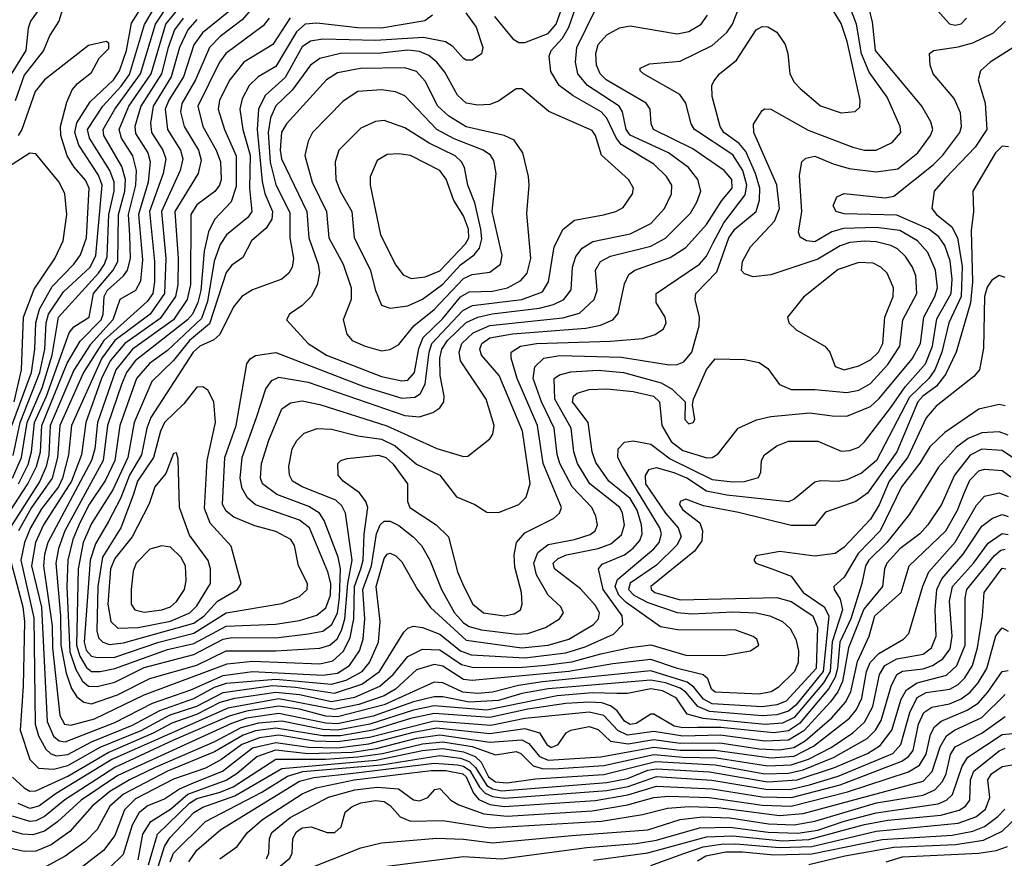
# Model space of a CAD drawing. Extents: x 997028 to 1115134, y 536408 to 618974.
# Tile 12 of 256: x 1000520 to 1003882, y 551237 to 554100. Entities that reach past the tile are written whole.
import ezdxf

# ---------------------------------------------------------------- set-up
doc = ezdxf.new("R2010")
doc.units = 0

msp = doc.modelspace()

# ---------------------------------------------------------------- linework, layer by layer
at = {"layer": '0CON10XD'}
for points in [[(1001238.9, 554131.1), (1001143.8, 554055), (1001115, 554014.2), (1001079.2, 553905), (1001028.8, 553825), (1001017.3, 553795), (1001024.3, 553725), (1001068.6, 553655), (1001077, 553625), (1001067.7, 553585), (1001004.1, 553445), (1001019.6, 553285), (1001014.7, 553165), (1000965.6, 553095), (1000845, 553005.1), (1000800.2, 552945), (1000697.2, 552715), (1000687, 552615), (1000666.7, 552535), (1000652.2, 552505), (1000595, 552429.7), (1000556.8, 552365), (1000536, 552315), (1000524.4, 552255), (1000567.8, 552057.8), (1000572.7, 551695), (1000584.1, 551655), (1000609.7, 551609.7), (1000624.9, 551594.9), (1000645, 551586.8), (1000685, 551591), (1000765.5, 551634.5), (1000905, 551691.5), (1000998.2, 551741.8), (1001115, 551782.6), (1001185, 551821), (1001226, 551835), (1001395, 551849.1), (1001585, 551831.7), (1001634.8, 551845.2), (1001689.7, 551875), (1001714.4, 551905.6), (1001745.1, 551975), (1001750.6, 552045), (1001737.8, 552165), (1001765, 552260.5), (1001775, 552275.4), (1001785, 552278.5), (1001805, 552269.6), (1001825, 552249.1), (1001878.1, 552155), (1001923, 552093), (1002045, 551981.5), (1002235, 551955.5), (1002324.4, 551965), (1002394.7, 551985.3), (1002479.7, 552035), (1002496.7, 552055), (1002500, 552075), (1002485, 552101.4), (1002435, 552157.3), (1002345.9, 552225), (1002342.1, 552245), (1002359.2, 552260.8), (1002386.7, 552273.3), (1002495.1, 552294.9), (1002539.2, 552310.8), (1002575, 552341.8), (1002585.5, 552375), (1002578.9, 552415), (1002569, 552435), (1002466.6, 552515), (1002424.5, 552585), (1002412.2, 552625), (1002403.3, 552705), (1002347.8, 552805), (1002344.6, 552875), (1002362.8, 552887.2), (1002401.8, 552898.1), (1002495, 552903.6), (1002581.4, 552895), (1002710.6, 552860.6), (1002748.4, 552838.4), (1002792.9, 552795), (1002791.1, 552735), (1002805, 552720), (1002820, 552725), (1002825.6, 552735), (1002817.5, 552785), (1002821.4, 552805), (1002865, 552905.6), (1002895, 552941.9), (1002995, 552939.6), (1003045, 552929.2), (1003075, 552908.9), (1003114.2, 552854.2), (1003155, 552837.5), (1003235, 552838), (1003345, 552826.7), (1003385, 552835.5), (1003425, 552857.5), (1003485, 552922.8), (1003525.8, 552985), (1003536.2, 553075), (1003583, 553165), (1003579.8, 553225), (1003569.1, 553255), (1003545, 553291.4), (1003517.4, 553317.4), (1003495, 553328.7), (1003445, 553341.3), (1003405, 553343.6), (1003355, 553339.1), (1003322, 553328), (1003245, 553281.9), (1003085, 553229.2), (1003025, 553222.2), (1002995, 553232), (1002985, 553243.3), (1002988.6, 553275), (1003015.5, 553325), (1003098, 553412), (1003114.8, 553455), (1003105.7, 553535.7), (1003026.8, 553715), (1003026.1, 553743.9), (1003055, 553790), (1003065, 553796), (1003085, 553794.3), (1003212.3, 553722.3), (1003365, 553664.8), (1003405, 553654.7), (1003445, 553654.1), (1003499.5, 553680.5), (1003528.4, 553715), (1003526.6, 553735), (1003482, 553835), (1003421.2, 553921.2), (1003395, 553984), (1003377.7, 554085), (1003335.9, 554195)], [(1000785, 551823.3), (1000845, 551838.9), (1000945, 551888.3), (1001115, 551932.3), (1001215, 551985.7), (1001245, 551990.5), (1001395, 551989.7), (1001505, 552002.9), (1001555, 552012.4), (1001586.2, 552035), (1001604.8, 552075.2), (1001612.6, 552127.4), (1001615.4, 552225.4), (1001607.9, 552265), (1001559.9, 552389.9), (1001543.8, 552415), (1001507.7, 552437.7), (1001398.6, 552478.6), (1001349.7, 552515), (1001342, 552535), (1001345.2, 552585), (1001370.3, 552665), (1001415, 552771.8), (1001445, 552791.8), (1001485, 552799), (1001545, 552786.2), (1001773.3, 552713.3), (1001945, 552636.5), (1002035, 552608.6), (1002050.3, 552609.7), (1002125, 552669.4), (1002135.4, 552685), (1002140, 552715), (1002113.5, 552805), (1002024.9, 552934.9), (1002020.3, 552965), (1002030.3, 552995), (1002069, 553031), (1002125, 553056.3), (1002375, 553082), (1002431.7, 553098.3), (1002482.1, 553145), (1002491.6, 553175), (1002486.2, 553245), (1002502.9, 553275), (1002537.2, 553292.8), (1002675, 553326.7), (1002725, 553354), (1002810.9, 553439.1), (1002832.8, 553477.2), (1002845.7, 553515), (1002835.7, 553555), (1002803.8, 553595), (1002735.3, 553645), (1002605, 553705.8), (1002590.5, 553725), (1002578.8, 553785), (1002567.2, 553805), (1002458.4, 553875), (1002425.6, 553915), (1002418.1, 553955), (1002422.7, 554005), (1002518.7, 554201.3)], [(1000457.3, 552375), (1000548.2, 552515), (1000578, 552575), (1000590.6, 552625), (1000595.5, 552715), (1000682.2, 552927.9), (1000727.1, 553002.9), (1000797.8, 553075), (1000805.3, 553095), (1000808.7, 553155), (1000818.9, 553175), (1000874.8, 553225.2), (1000888.7, 553245), (1000898.1, 553285), (1000895.9, 553364.1), (1000891.6, 553435), (1000917.1, 553535), (1000918.8, 553585), (1000906.2, 553635), (1000867.9, 553695), (1000859.7, 553725), (1000893.1, 553805), (1000968.5, 553915), (1001019.2, 554085), (1001085.6, 554165)], [(1000621.2, 554185), (1000557.5, 554095), (1000548.8, 554071.2), (1000541.4, 553995), (1000485.3, 553905)], [(1000495.9, 552535), (1000526.5, 552605), (1000534.7, 552655), (1000545.7, 552725), (1000597.1, 552842.9), (1000631.1, 552955), (1000653, 553085), (1000789.5, 553235), (1000809.6, 553265), (1000818.6, 553291.4), (1000824.1, 553435), (1000843, 553515), (1000843.2, 553545), (1000827.3, 553585), (1000758.1, 553695), (1000752.1, 553725), (1000804.4, 553805), (1000867.1, 553872.9), (1000895, 553913.4), (1000946.5, 554083.5), (1000999.3, 554175)], [(1000497.8, 552612.2), (1000521.6, 552725), (1000589, 552895), (1000605.7, 552975), (1000610.8, 553065), (1000617.9, 553095), (1000669.5, 553170.5), (1000760.7, 553255), (1000780.5, 553295), (1000802.1, 553535), (1000789.1, 553569.1), (1000721.5, 553671.5), (1000708.6, 553715), (1000715, 553748.1), (1000760.7, 553819.3), (1000840.3, 553895), (1000861.3, 553925), (1000884.7, 553995), (1000902.2, 554087.8), (1000950.3, 554165)], [(1000675.2, 554165), (1000654, 554095), (1000623, 554047), (1000601.5, 553995), (1000535, 553910.7), (1000505, 553822.7)], [(1000516.3, 552515), (1000548.8, 552581.2), (1000560.7, 552625), (1000571, 552725), (1000612.1, 552815), (1000689.3, 553030.7), (1000705, 553051.7), (1000757.7, 553085), (1000772.1, 553165), (1000839.7, 553245), (1000854.7, 553275), (1000857.8, 553435), (1000878.7, 553515), (1000880.8, 553555), (1000868.4, 553598.4), (1000807.7, 553705), (1000805.1, 553725), (1000844.9, 553795), (1000932.5, 553915), (1000983.7, 554085), (1001037.2, 554165)], [(1000795, 551874.9), (1000845, 551884.5), (1001025, 551949.8), (1001115, 551970.5), (1001225, 552029.5), (1001393.7, 552036.3), (1001475, 552049.4), (1001535, 552066.7), (1001565, 552091.6), (1001581.3, 552135), (1001582.9, 552175), (1001572.1, 552215), (1001510.2, 552365), (1001475, 552391.6), (1001325, 552443.5), (1001297.4, 552467.4), (1001279.3, 552499.3), (1001273.2, 552535), (1001279.4, 552605), (1001328.6, 552741.4), (1001360.1, 552839.9), (1001381.6, 552868.4), (1001405, 552879.8), (1001505, 552862.7), (1001835, 552748.6), (1001885, 552744), (1001931.2, 552758.8), (1001955.2, 552774.8), (1001968.5, 552795), (1001969.7, 552815), (1001955.5, 552885), (1001954.2, 552945), (1001961, 552975), (1001981.4, 553005), (1002045, 553065.9), (1002084.1, 553085), (1002133.8, 553096.2), (1002295.3, 553114.7), (1002342.5, 553127.5), (1002378.6, 553145), (1002402.8, 553177.2), (1002407.2, 553255), (1002418.7, 553291.3), (1002440.3, 553319.7), (1002477.5, 553342.5), (1002605, 553368.7), (1002675, 553403.8), (1002721.6, 553455), (1002745.3, 553505), (1002746.9, 553535), (1002729.2, 553565), (1002685, 553606.5), (1002574.1, 553674.1), (1002556.9, 553696.9), (1002525, 553763.3), (1002505.2, 553785), (1002410, 553840), (1002361.9, 553875), (1002333.7, 553923.7), (1002328.6, 553975), (1002335.2, 553995), (1002373.1, 554036.9), (1002395.7, 554075), (1002426.6, 554165)], [(1000489.4, 552250.6), (1000530.3, 552095), (1000537, 552045), (1000532.3, 551825), (1000522.2, 551675), (1000554.6, 551574.6), (1000584.8, 551544.8), (1000635, 551541.1), (1000685, 551553.6), (1000795, 551616.2), (1000935, 551673.3), (1001033.4, 551726.6), (1001125, 551756.8), (1001215, 551803.3), (1001383.5, 551826.5), (1001461.8, 551821.8), (1001595, 551800.8), (1001688.3, 551831.7), (1001748.9, 551875), (1001831.3, 552008.7), (1001845, 552022.5), (1001865, 552029.2), (1001895, 552024.8), (1001955, 552002.2), (1002025, 551945.3), (1002061.7, 551931.7), (1002245, 551921.5), (1002385, 551938.8), (1002451.4, 551958.6), (1002547.5, 552002.5), (1002579.5, 552035), (1002577.6, 552065), (1002512.5, 552155), (1002496.2, 552225), (1002509.2, 552240.8), (1002585, 552273.2), (1002614.7, 552295.3), (1002637.5, 552322.5), (1002645.5, 552345), (1002643.6, 552375), (1002628.6, 552425), (1002605, 552465.7), (1002532.3, 552525), (1002487.8, 552587.8), (1002474.5, 552625), (1002461.7, 552725), (1002407.7, 552795), (1002411.2, 552815), (1002423.2, 552825), (1002465, 552837.4), (1002525, 552839.7), (1002615, 552830.9), (1002684.7, 552815), (1002704.8, 552795), (1002713.1, 552715), (1002745, 552660.4), (1002785, 552628.8), (1002866.1, 552603.9), (1002885, 552604.8), (1002905, 552617.8), (1002973.5, 552705), (1003036.4, 552733.6), (1003085.2, 552744.8), (1003217.9, 552757.9), (1003295, 552747.5), (1003345, 552746.7), (1003425, 552779.6), (1003455, 552806.4), (1003568.1, 552941.9), (1003595.9, 552995), (1003607, 553085), (1003645.5, 553155), (1003653.9, 553185), (1003647.6, 553245), (1003621.3, 553305), (1003585.5, 553345.5), (1003525, 553380), (1003445, 553390.8), (1003333.1, 553386.9), (1003293.8, 553376.2), (1003235, 553341.2), (1003207.1, 553345), (1003185, 553358.1), (1003179.6, 553375), (1003190.4, 553445), (1003182.4, 553567.6), (1003191.1, 553615), (1003205, 553627.7), (1003235, 553634.2), (1003297.4, 553607.4), (1003352.5, 553592.5), (1003445, 553580.6), (1003519, 553591), (1003586.7, 553645), (1003630.3, 553705), (1003638.1, 553725), (1003631, 553751), (1003600.9, 553805), (1003441.9, 553995), (1003432.3, 554092.3), (1003415.8, 554155)], [(1001310.5, 554135), (1001280.2, 554099.8), (1001205, 554043.1), (1001168.4, 554005), (1001120.4, 553895), (1001074, 553814), (1001069.7, 553785), (1001081.8, 553735), (1001130.1, 553655), (1001139.8, 553620.2), (1001130, 553575), (1001049.3, 553445), (1001061.1, 553285), (1001060.2, 553195), (1001052.3, 553155), (1001000, 553080), (1000878.7, 552995), (1000828.6, 552935), (1000799.6, 552875), (1000745.5, 552725), (1000731, 552615), (1000697, 552525), (1000601.9, 552375), (1000574.1, 552315), (1000560.9, 552235), (1000594.1, 552094.1), (1000614.1, 551704.1), (1000635, 551653.8), (1000655, 551638.2), (1000675, 551634.4), (1000845, 551700.1), (1000973.7, 551766.3), (1001105, 551812.4), (1001215, 551861.5), (1001315, 551874.9), (1001555, 551862.2), (1001605, 551869.1), (1001645.8, 551895), (1001679.9, 551945), (1001693.1, 551985), (1001698.5, 552055), (1001691.8, 552155), (1001721, 552235), (1001738.5, 552345), (1001751.5, 552375), (1001765, 552388.1), (1001785, 552388.3), (1001815, 552372.7), (1001864.2, 552335), (1001891.6, 552305), (1001920.6, 552255), (1001960.4, 552155), (1002005.1, 552075), (1002035, 552040.4), (1002055, 552028.5), (1002096.8, 552016.8), (1002217.5, 552002.5), (1002255.1, 552004.9), (1002315, 552024.8), (1002363.5, 552055), (1002376.5, 552075), (1002368.2, 552095), (1002324.8, 552134.8), (1002284.3, 552205), (1002275.4, 552245), (1002289.3, 552280.7), (1002325, 552308.3), (1002415, 552324.9), (1002467.6, 552342.4), (1002484.7, 552355), (1002493.5, 552375), (1002487.9, 552405), (1002473.8, 552435), (1002406.6, 552505), (1002364.3, 552585), (1002355.1, 552615.1), (1002345.7, 552705), (1002301.7, 552795), (1002273.3, 552875), (1002279.1, 552915), (1002309.6, 552945), (1002365, 552953.8), (1002575, 552947.4), (1002738.1, 552921.9), (1002765, 552923.3), (1002787.7, 552932.3), (1002815.8, 552965), (1002839.8, 553055), (1002841.5, 553085), (1002826.7, 553145), (1002829.2, 553165), (1002900.3, 553239.7), (1002941.8, 553355), (1002962.6, 553385), (1003034.6, 553445.4), (1003046.5, 553483.5), (1003047.2, 553525), (1003033.2, 553575), (1002999.9, 553649.9), (1002976.8, 553676.8), (1002924.1, 553715), (1002912, 553735), (1002885, 553837.5), (1002883.8, 553875), (1002889.8, 553890.2), (1002909.5, 553915), (1002968.3, 553961.7), (1003035, 554065.9), (1003055, 554076.4), (1003075, 554075.8), (1003105, 554056.9), (1003134.1, 554015), (1003143.6, 553985), (1003149.5, 553915), (1003165, 553886.2), (1003185.3, 553865), (1003255, 553806.5), (1003325, 553781.6), (1003373.3, 553786.7), (1003388.5, 553801.5), (1003389.6, 553825), (1003346, 554026), (1003325, 554087.1), (1003284.4, 554154.4)], [(1001372.2, 554105), (1001351.5, 554078.5), (1001223.5, 553985), (1001202.9, 553955), (1001128.4, 553805), (1001145.5, 553735), (1001191.4, 553655), (1001205.2, 553615), (1001208.2, 553555), (1001202.3, 553535), (1001186.2, 553513.8), (1001125, 553467.8), (1001104.8, 553435), (1001103.5, 553196.5), (1001091.8, 553145), (1001044.9, 553075), (1000905, 552975.1), (1000848.9, 552905), (1000785.7, 552725), (1000776.4, 552635), (1000765.5, 552595), (1000616.6, 552315), (1000604.4, 552274.4), (1000600.9, 552235), (1000630.4, 552030.4), (1000631.8, 551955), (1000657, 551725), (1000673.5, 551695), (1000695, 551691.7), (1000775, 551713.2), (1000945.2, 551795.2), (1001228.9, 551901.1), (1001315, 551909.8), (1001545, 551901.3), (1001589, 551911), (1001626.2, 551943.8), (1001649.1, 551990.9), (1001660.5, 552055), (1001663.2, 552165), (1001685.1, 552224.9), (1001693.1, 552255), (1001696.3, 552343.7), (1001708.5, 552435), (1001702.3, 552455), (1001680.3, 552485), (1001624.4, 552525), (1001607.5, 552545), (1001606.2, 552585), (1001616.7, 552595), (1001638.6, 552601.4), (1001745, 552613.8), (1001770.3, 552605), (1001795, 552582.2), (1001843.9, 552515), (1001844.7, 552455), (1001852.2, 552435), (1001941.8, 552375), (1001983.9, 552335), (1002015.6, 552215), (1002035, 552166.7), (1002066.9, 552105), (1002103.5, 552075), (1002175, 552064.4), (1002208.5, 552071.5), (1002230, 552085), (1002236, 552105), (1002233.6, 552145), (1002210.5, 552230.5), (1002208.6, 552271.4), (1002216.9, 552315), (1002245, 552348.6), (1002343.1, 552396.9), (1002362.9, 552415), (1002369.7, 552435), (1002307.8, 552585), (1002287.8, 552715), (1002219, 552875), (1002198.4, 552945), (1002198.2, 552965), (1002230, 552985), (1002285, 552995.1), (1002537.3, 553002.7), (1002648.1, 553011.9), (1002690, 553025), (1002718.8, 553045), (1002727.5, 553065), (1002724.3, 553085), (1002692.9, 553135), (1002692.9, 553165), (1002841.6, 553265), (1002865, 553292.4), (1002888.5, 553338.5), (1002924, 553406), (1002997.8, 553502.2), (1003002.8, 553535), (1002989.8, 553585), (1002955, 553638.8), (1002824.1, 553725), (1002812.5, 553745), (1002795.2, 553815), (1002774.5, 553844.5), (1002650, 553915), (1002638.8, 553925), (1002638.8, 553935), (1002671.1, 553948.9), (1002775, 553958.2), (1002885, 554012.4), (1002935, 554056), (1002954.3, 554085), (1002977.4, 554142.6)], [(1002245, 554021.7), (1002325, 554052.9), (1002351.9, 554085), (1002377.1, 554155)], [(1003652.7, 554132.7), (1003695, 554086.2), (1003715, 554081.1), (1003735, 554085.4), (1003752.9, 554105)], [(1001077.7, 554105), (1001048.8, 554065), (1001026.8, 554005), (1001004.2, 553915), (1000933.9, 553805), (1000913.1, 553735), (1000915, 553711.6), (1000957.4, 553645), (1000965.9, 553615), (1000958.2, 553545), (1000926, 553435), (1000939.5, 553280.5), (1000932.8, 553207.2), (1000915, 553175.8), (1000861.6, 553145), (1000838.4, 553075), (1000760.4, 552989.6), (1000705, 552903), (1000624.6, 552715), (1000619.1, 552615), (1000610.2, 552575), (1000588.9, 552525), (1000480.8, 552355)], [(1000495, 551514.2), (1000535, 551477.2), (1000555, 551465.9), (1000575, 551466.8), (1000685, 551517.2), (1000821.8, 551598.2), (1000976.7, 551665), (1001040.2, 551699.8), (1001125, 551728.6), (1001205, 551770), (1001255, 551783.7), (1001395, 551804.6), (1001475, 551796.3), (1001585, 551772), (1001665, 551787.2), (1001750, 551825), (1001795, 551864.3), (1001845, 551925.5), (1001895, 551950.5), (1001955, 551949.2), (1002028.2, 551898.2), (1002065, 551889.5), (1002225, 551888.4), (1002315, 551896), (1002405, 551907.9), (1002505, 551934.7), (1002605, 551957.2), (1002675, 551965.8), (1002795, 551930.3), (1002925, 551929.1), (1003015.2, 551944.8), (1003044.5, 551965), (1003037.5, 551985), (1003025, 551994.6), (1002965.5, 552015.5), (1002767.3, 552017.3), (1002707.7, 552027.7), (1002590.8, 552110.8), (1002565.5, 552135), (1002553.1, 552165), (1002560.9, 552189.1), (1002685, 552293.4), (1002703.4, 552315), (1002711.8, 552345), (1002705.5, 552365), (1002578.7, 552575), (1002562.6, 552605), (1002563.2, 552635), (1002585, 552657.3), (1002615, 552662.1), (1002675, 552650.9), (1002741.3, 552601.3), (1002885, 552530.4), (1002955, 552521.8), (1002995, 552523.7), (1003042.6, 552537.4), (1003050.6, 552555), (1003053.3, 552595), (1003063.3, 552615), (1003105.7, 552645), (1003145, 552661.3), (1003245, 552661.6), (1003325, 552626.5), (1003355, 552629.1), (1003385, 552641.1), (1003405, 552658.8), (1003495, 552775.6), (1003543.2, 552846.8), (1003613.7, 552925), (1003636.6, 552985), (1003651.7, 553078.3), (1003700.3, 553165), (1003704.1, 553214.1), (1003697.1, 553277.1), (1003679.4, 553329.4), (1003659.2, 553359.2), (1003624.9, 553384.9), (1003515, 553432.9), (1003335, 553437.1), (1003307.8, 553445), (1003297.5, 553465), (1003310.8, 553495), (1003335, 553506.2), (1003475, 553492.2), (1003505, 553497.3), (1003639, 553605), (1003672, 553638), (1003730.9, 553715), (1003736.1, 553735), (1003732.4, 553782.4), (1003711.5, 553831.5), (1003639.1, 553915), (1003629.4, 553945), (1003626.7, 553985), (1003640, 553995), (1003725, 554006.8), (1003775, 554021.1), (1003845.1, 554054.9), (1003886.1, 554095)], [(1001125, 554100.8), (1001094.7, 554065), (1001066.2, 554005), (1001037.3, 553905), (1000975.5, 553805), (1000966.6, 553746.6), (1000969.9, 553715), (1001008.9, 553655), (1001018.6, 553625), (1001009.6, 553575), (1000963.8, 553445), (1000980.1, 553275), (1000980.5, 553205), (1000974.4, 553165.6), (1000955, 553137.9), (1000807.7, 553005), (1000738.3, 552895), (1000657.2, 552715), (1000649.1, 552605), (1000630.7, 552535), (1000560.5, 552435), (1000516.3, 552355)], [(1001443.2, 554106.8), (1001385, 554015.2), (1001285.8, 553955), (1001238, 553895), (1001202.7, 553825), (1001197.4, 553795), (1001219.5, 553725), (1001259, 553635), (1001258.9, 553531.1), (1001241.9, 553478.1), (1001185, 553418.4), (1001164.6, 553375.4), (1001149.9, 553310.1), (1001138.1, 553175), (1001128, 553135), (1001109.8, 553095), (1001093.4, 553075), (1000914.9, 552935), (1000885.1, 552895), (1000867.9, 552855), (1000820.4, 552715), (1000804.7, 552595), (1000674.5, 552355), (1000653, 552295), (1000643.2, 552245), (1000659.1, 552065), (1000660.4, 551965), (1000679.2, 551869.2), (1000696.8, 551816.8), (1000715, 551788.3), (1000739.5, 551769.5), (1000765, 551764.9)], [(1001930, 554115), (1001903.6, 554096.4), (1001755, 554070.8), (1001675, 554072), (1001535, 554087.6), (1001495, 554084.2), (1001465, 554059), (1001395, 553939.8), (1001334.9, 553905.1), (1001304, 553875), (1001280.1, 553829.9), (1001272, 553795), (1001282.5, 553725), (1001307.3, 553637.3), (1001304.4, 553525), (1001312.7, 553445), (1001299.2, 553425), (1001225.7, 553365), (1001205, 553332.2), (1001184.4, 553275.6), (1001161.7, 553138.3), (1001140.4, 553079.6), (1001025, 552971.1), (1000963.6, 552926.4), (1000919.3, 552875), (1000861.7, 552715), (1000844.7, 552595), (1000812.6, 552527.4), (1000757.2, 552445), (1000725, 552382), (1000701.4, 552325), (1000684.7, 552255), (1000681.1, 552165), (1000691.8, 551941.8), (1000712, 551882), (1000735, 551841.5), (1000755, 551824.3), (1000785, 551823.3)], [(1002043.1, 554123.1), (1002078.3, 554075), (1002102.1, 554005), (1002096.6, 553983.4), (1002065, 553962.1), (1002045, 553961.5), (1002035, 553967.7), (1001998.7, 554008.7), (1001974.6, 554024.6), (1001898.8, 554038.8), (1001735, 554029.5), (1001555, 554034), (1001513.5, 554026.5), (1001485, 554007.2), (1001426.9, 553903.1), (1001358.7, 553841.3), (1001335.4, 553795), (1001331.5, 553725), (1001347.8, 553547.8), (1001357.2, 553507.2), (1001382.8, 553445), (1001381.3, 553418.7), (1001362.2, 553387.8), (1001311.5, 553345), (1001282.1, 553287.9), (1001245, 553262.5), (1001225, 553237.5), (1001168.5, 553061.5), (1001099.7, 553005), (1001045, 552936.9), (1000971.8, 552865), (1000911.3, 552725), (1000888.9, 552605), (1000838, 552495), (1000765, 552380.4), (1000737.1, 552315), (1000719.4, 552225), (1000713.8, 551965), (1000725, 551927.6), (1000748.2, 551888.2), (1000765, 551875.1), (1000795, 551874.9)], [(1000765, 551764.9), (1000854.6, 551795.4), (1000965, 551851), (1001125, 551896.5), (1001225, 551945.1), (1001395, 551945.7), (1001545, 551954.6), (1001579.2, 551965), (1001603.6, 551986.4), (1001619.2, 552015), (1001630.5, 552055), (1001640.1, 552175), (1001655.3, 552255), (1001632.3, 552415), (1001620.6, 552440.6), (1001599.2, 552459.2), (1001484.6, 552505), (1001452, 552525), (1001441.6, 552545), (1001439.2, 552575), (1001450.3, 552635), (1001466.8, 552663.2), (1001491.9, 552688.1), (1001535.7, 552704.3), (1001585, 552702), (1001675, 552678.8), (1001755, 552667.6), (1001802.7, 552645), (1001875, 552582.9), (1001955, 552544.8), (1002011.2, 552471.2), (1002074.4, 552445), (1002115, 552419.1), (1002155, 552417.7), (1002225, 552445.4), (1002249.8, 552470.2), (1002263, 552517), (1002236.8, 552695), (1002157.4, 552885), (1002096.5, 552955), (1002091.3, 552975), (1002098.7, 552995), (1002125, 553014.3), (1002202.5, 553027.5), (1002453.5, 553046.5), (1002503.2, 553056.8), (1002545.4, 553075), (1002563.5, 553096.5), (1002585, 553198), (1002599.6, 553230.4), (1002620.6, 553245), (1002741.7, 553288.3), (1002795, 553322.7), (1002865, 553401.1), (1002917.7, 553482.3), (1002953, 553525), (1002951.3, 553555), (1002926, 553585), (1002818.8, 553658.8), (1002684.7, 553725), (1002676.6, 553745), (1002672.5, 553795), (1002658.8, 553815), (1002522.9, 553895), (1002502.2, 553915), (1002490.2, 553945), (1002487.1, 553985), (1002495.7, 554015), (1002525, 554047.8), (1002568.1, 554071.9), (1002605, 554079.2), (1002765, 554051.3), (1002805, 554059.6), (1002846.8, 554085), (1002868.2, 554115)], [(1002141.1, 554111.1), (1002204.2, 554034.2), (1002225, 554021.8), (1002245, 554021.7)], [(1000493.6, 552715), (1000560.8, 552895), (1000572.3, 552975), (1000575.6, 553065), (1000588, 553111.9), (1000631.2, 553188.8), (1000704.4, 553265), (1000727.5, 553297.5), (1000747.9, 553355), (1000757.6, 553525), (1000745, 553552.1), (1000706.3, 553596.3), (1000682.5, 553635), (1000661, 553705), (1000658.9, 553735), (1000681.1, 553818.9), (1000699.6, 553860.4), (1000717.5, 553882.5), (1000765, 553920), (1000791.1, 553968.9), (1000825, 554001.2), (1000825, 554020), (1000815.9, 554025.9), (1000755, 554011.9), (1000604.5, 553895), (1000573.3, 553855), (1000527.9, 553725), (1000515.3, 553704.7)], [(1003945, 554025.7), (1003834.5, 553955.5), (1003801.1, 553925), (1003793.4, 553895), (1003817, 553815), (1003822.6, 553725), (1003782.2, 553665), (1003681, 553559), (1003643.1, 553515), (1003635.3, 553455.3), (1003650.3, 553435), (1003702.7, 553392.7), (1003722.3, 553355), (1003737.8, 553257.8), (1003735.1, 553155), (1003692.4, 553065), (1003668.6, 552965), (1003645.3, 552905), (1003624.5, 552875.4), (1003559, 552811), (1003445.4, 552595), (1003395, 552551.6), (1003345, 552529.3), (1003315, 552523), (1003255, 552525.9), (1003235, 552521.6), (1003165, 552462.9), (1003145, 552453.7), (1002935, 552476.4), (1002865, 552490.6), (1002798.7, 552535), (1002755, 552552.8), (1002695, 552570), (1002667, 552563), (1002655.9, 552544.1), (1002657, 552515), (1002725.1, 552415), (1002768.4, 552365), (1002778.3, 552335), (1002763.6, 552306.4), (1002695, 552237.9), (1002604.2, 552175.8), (1002598.5, 552155), (1002617.5, 552135), (1002665, 552110.5), (1002765, 552076.3), (1002815, 552071.6), (1002955, 552077.9), (1003035, 552074.5), (1003081.9, 552065), (1003125.2, 552045.2), (1003151.4, 552021.4), (1003170.8, 551985), (1003179.2, 551945), (1003178.3, 551905), (1003165.7, 551875), (1003110.2, 551819.8), (1003085.6, 551805), (1003045, 551796.9), (1002895, 551804.5), (1002882.8, 551815), (1002869.7, 551849.7), (1002853.8, 551863.8), (1002766.1, 551885), (1002675, 551916), (1002545, 551901), (1002395.4, 551874.6), (1002065, 551843.9), (1002035, 551847.8), (1001965, 551893.1), (1001935, 551898.2), (1001875, 551880.5), (1001803, 551815), (1001765, 551791.5), (1001678, 551762), (1001594.9, 551744.9), (1001405, 551781.1), (1001230.3, 551749.7), (1000835, 551573.8), (1000645, 551458.2), (1000585.1, 551414.9), (1000555, 551406.9), (1000515, 551423.7)], [(1000785, 551922), (1000845, 551923.7), (1000995.1, 551975.1), (1001115.1, 552005.1), (1001225, 552075.4), (1001415, 552107.1), (1001475, 552130.8), (1001501.8, 552155), (1001502.7, 552175), (1001472.1, 552235), (1001457.9, 552305), (1001445.5, 552325), (1001395, 552352.9), (1001322.6, 552372.6), (1001251.4, 552401.4), (1001225, 552421.9), (1001213, 552445), (1001220.6, 552605), (1001258.9, 552715), (1001295.4, 552925), (1001307.4, 552942.6), (1001325, 552953.8), (1001395, 552963.9), (1001695, 552847.7), (1001825, 552808.4), (1001869.2, 552810.8), (1001887.1, 552822.9), (1001904.4, 552855.6), (1001917.8, 552965), (1001927.9, 552995), (1002032.7, 553107.3), (1002066.2, 553123.8), (1002235, 553145.1), (1002305, 553171.3), (1002326, 553205), (1002345.5, 553324.5), (1002375.5, 553384.5), (1002415, 553415.8), (1002513.5, 553433.5), (1002556, 553445), (1002580.9, 553459.1), (1002612.7, 553505), (1002616.2, 553525), (1002598.5, 553555), (1002507.3, 553637.3), (1002486.6, 553705), (1002475, 553722.1), (1002327, 553787), (1002235, 553863.5), (1002215, 553863.5), (1002155, 553822.3), (1002125, 553810.3), (1002085, 553808.2), (1002045, 553814.8), (1002015, 553842.5), (1001971.3, 553921.3), (1001944.6, 553954.6), (1001917.3, 553977.3), (1001885, 553991.6), (1001845, 553996.3), (1001753.7, 553986.3), (1001615, 553984.6), (1001545, 553967.6), (1001512.9, 553945), (1001451, 553859), (1001394.2, 553805.8), (1001376, 553765), (1001368.4, 553715), (1001375, 553613.3), (1001395, 553535.9), (1001442.3, 553442.3), (1001442.3, 553355), (1001454.8, 553285), (1001450.8, 553255), (1001439.1, 553235), (1001415, 553213.8), (1001315, 553177.4), (1001278.5, 553155), (1001250.3, 553119.7), (1001203.2, 553025), (1001182.8, 553007.2), (1001134.8, 552985), (1001112.4, 552965), (1000968.2, 552741.8), (1000954.1, 552705), (1000935.8, 552615), (1000895.5, 552544.5), (1000864.4, 552465.6), (1000823.6, 552386.4), (1000779.2, 552310.8), (1000760.4, 552255), (1000740.1, 551975), (1000747.6, 551947.6), (1000765, 551927.4), (1000785, 551922)], [(1001825, 552867.5), (1001845, 552869.8), (1001868.2, 552895), (1001883, 552977), (1001898.2, 553015), (1001965, 553079.9), (1002025, 553153.8), (1002055, 553170.4), (1002135, 553172.8), (1002185.3, 553184.7), (1002230.9, 553209.1), (1002253.5, 553235), (1002265.2, 553285), (1002251.7, 553438.3), (1002260, 553535), (1002257.1, 553565), (1002238.2, 553645), (1002208.4, 553688.4), (1002174.4, 553704.4), (1002045, 553734.8), (1001985, 553770.6), (1001948.4, 553805), (1001905, 553890), (1001875, 553922.9), (1001835, 553935.2), (1001683.4, 553933.4), (1001605, 553918.3), (1001567.8, 553895), (1001431.6, 553745), (1001414.1, 553715.9), (1001409.1, 553655), (1001413.5, 553625), (1001500.8, 553445), (1001507.3, 553355), (1001539.8, 553265), (1001544.3, 553235.7), (1001535.7, 553194.3), (1001515.4, 553155), (1001485, 553124.6), (1001441.4, 553095), (1001430.6, 553075), (1001504.7, 552995), (1001568, 552955), (1001755, 552882.3), (1001825, 552867.5)], [(1001755, 552969.7), (1001785, 552974.1), (1001815, 552991.2), (1001865.7, 553055), (1001935, 553110.5), (1002035, 553216.6), (1002065, 553230.2), (1002125, 553238.4), (1002162.3, 553265), (1002167.1, 553295), (1002133.5, 553445), (1002146.6, 553575), (1002139.4, 553619.4), (1002127.4, 553637.4), (1002102.7, 553655), (1002003.8, 553693.8), (1001944.8, 553725), (1001835, 553839.7), (1001803.2, 553853.2), (1001755, 553861.1), (1001675, 553855.3), (1001625, 553822.2), (1001520, 553715), (1001504.7, 553685), (1001493.4, 553636.6), (1001518.7, 553545), (1001567.3, 553445), (1001575.2, 553355), (1001624.3, 553265), (1001652.5, 553185), (1001651.6, 553145), (1001624.5, 553075), (1001636.9, 553026.9), (1001655.7, 553005), (1001699.2, 552985), (1001755, 552969.7)], [(1001785, 553114.7), (1001845, 553123.1), (1001895, 553145.8), (1001965, 553197.2), (1002025, 553263.2), (1002072.5, 553297.5), (1002089.8, 553320.2), (1002097.8, 553352.2), (1002094.9, 553385), (1002074.7, 553474.7), (1002050.4, 553535), (1002038.9, 553595), (1002029.2, 553615), (1002007.2, 553635), (1001918.1, 553678.1), (1001835, 553730.5), (1001765, 553756.4), (1001735, 553752.2), (1001685, 553729.2), (1001610.3, 553655), (1001597.5, 553615), (1001599.7, 553555), (1001614.3, 553515), (1001653.8, 553445), (1001662.5, 553355), (1001717.2, 553247.2), (1001735.6, 553175), (1001755, 553125.5), (1001785, 553114.7)], [(1003896.4, 553666.4), (1003875, 553668.1), (1003852.7, 553645), (1003774.6, 553515), (1003777.3, 553445), (1003769.2, 553380.8), (1003773.5, 553205), (1003767, 553133), (1003718.3, 552965), (1003681.5, 552888.5), (1003650.9, 552849.1), (1003604.3, 552815), (1003587.2, 552795), (1003515, 552625.2), (1003415, 552483.8), (1003375, 552455.7), (1003271.2, 552418.8), (1003235, 552373.1), (1003155, 552372.9), (1002975, 552418), (1002855, 552440.5), (1002795, 552462.8), (1002775, 552455.6), (1002773.1, 552445), (1002785, 552426.2), (1002842.5, 552382.5), (1002852.2, 552355), (1002849.1, 552320.9), (1002824.4, 552285.6), (1002675.8, 552165), (1002676.4, 552155), (1002689.1, 552145), (1002775, 552119.4), (1003105, 552127.4), (1003155, 552113.2), (1003228.4, 552065), (1003244.1, 552025), (1003240, 551885), (1003136.9, 551773.1), (1003105, 551760.8), (1003055, 551754.6), (1002885, 551764.8), (1002855, 551780.5), (1002821.6, 551821.6), (1002798.8, 551838.8), (1002675, 551876.7), (1002305, 551839.4), (1002223.2, 551826.8), (1002135, 551804.5), (1002085, 551800), (1002033.8, 551803.8), (1001965, 551836.4), (1001935, 551838.9), (1001765, 551760.6), (1001605, 551720.2), (1001565, 551722.1), (1001476, 551746), (1001405, 551756.6), (1001295, 551739.6), (1001235, 551722.8), (1001045, 551639.8), (1000845, 551547.4), (1000782.9, 551507.1), (1000673.7, 551436.3), (1000605, 551379.4), (1000575, 551365.1), (1000555, 551362.9), (1000495, 551380.4)], [(1000501.5, 552795), (1000526.5, 552905), (1000532.9, 553085), (1000569.8, 553180.2), (1000640.4, 553285), (1000668, 553345), (1000680.9, 553435), (1000674.1, 553505), (1000654.7, 553545), (1000575, 553642.5), (1000555, 553644.6), (1000477.9, 553595)], [(1001856.4, 553216.4), (1001905, 553222.6), (1001955, 553243.1), (1002042.6, 553335), (1002054.1, 553355), (1002052.3, 553385), (1002035, 553430.4), (1002003, 553483), (1001976, 553556), (1001955.1, 553585.1), (1001855, 553636.6), (1001815, 553642.5), (1001775, 553639.6), (1001740.7, 553619.3), (1001716.7, 553563.3), (1001717.3, 553535), (1001751.6, 553365), (1001805, 553262.5), (1001829.4, 553229.4), (1001856.4, 553216.4)], [(1003335, 552904.6), (1003385, 552918.1), (1003425, 552938.7), (1003452.2, 552965), (1003467, 552995), (1003474.2, 553085), (1003502.8, 553155), (1003504.3, 553185), (1003481.8, 553235), (1003460.8, 553255), (1003435, 553268.4), (1003385, 553271.5), (1003315, 553247.6), (1003196.9, 553153.1), (1003141.8, 553085), (1003146.5, 553065), (1003171.1, 553041.1), (1003269.4, 552985), (1003286.7, 552965), (1003305, 552916), (1003335, 552904.6)], [(1003885, 553219.4), (1003865, 553226.5), (1003839.3, 553210.7), (1003823.2, 553186.8), (1003814.9, 553155.1), (1003811.5, 552978.5), (1003797.5, 552905), (1003778.3, 552881.7), (1003649.5, 552780.5), (1003615, 552740.6), (1003553, 552607), (1003489.4, 552525), (1003455, 552443.7), (1003425, 552394.3), (1003335, 552299.1), (1003305, 552277.6), (1003235, 552269), (1003115.5, 552284.5), (1003035, 552270), (1003026.7, 552255), (1003033.3, 552245), (1003088.8, 552225), (1003155, 552200.4), (1003195.2, 552145), (1003267.2, 552095), (1003282.7, 552065), (1003263.7, 551875), (1003169.9, 551760.1), (1003145, 551739.5), (1003105, 551726.9), (1003055, 551723.4), (1002875, 551738.5), (1002835.5, 551755.5), (1002795, 551804.2), (1002775, 551818.4), (1002725, 551836.6), (1002675, 551845.7), (1002325, 551815.8), (1002235, 551799.9), (1002155, 551776.1), (1002055, 551770), (1001965, 551788.5), (1001935, 551788.2), (1001865, 551771), (1001727.3, 551722.7), (1001605, 551696.2), (1001565, 551698), (1001405, 551731.1), (1001295.1, 551715), (1001243.2, 551696.8), (1000855, 551519.6), (1000730.4, 551435), (1000649, 551361), (1000605, 551330.1), (1000565, 551316.9), (1000529.6, 551319.6), (1000474.9, 551334.9)], [(1000826.6, 551966.6), (1000875, 551972.7), (1001115, 552039.2), (1001150, 552065), (1001195.6, 552114.4), (1001263.8, 552155), (1001276.8, 552175), (1001242.1, 552302.1), (1001170.7, 552380.7), (1001151.2, 552431.2), (1001159.9, 552595), (1001189.1, 552725), (1001183.2, 552795), (1001162.5, 552835), (1001145, 552846.7), (1001125, 552845.5), (1001081.1, 552788.9), (1001015, 552725.2), (1001000.9, 552695), (1000977.3, 552605), (1000922.2, 552525), (1000907.2, 552477.2), (1000865.7, 552365), (1000803.1, 552265), (1000786.8, 552165), (1000784, 552014), (1000789.3, 551989.3), (1000803.8, 551975), (1000826.6, 551966.6)], [(1003885, 552781.6), (1003865, 552786.6), (1003795, 552770.5), (1003679.6, 552690.4), (1003628.1, 552641.9), (1003594, 552586), (1003531.6, 552505), (1003458, 552355), (1003382.7, 552277.3), (1003335, 552196.5), (1003300.6, 552165), (1003301.1, 552155), (1003322.2, 552122.2), (1003329.6, 552085), (1003294.3, 551975.7), (1003287.3, 551875), (1003265, 551835.9), (1003165, 551717.4), (1003125, 551698.6), (1003066.2, 551693.8), (1002853.9, 551713.9), (1002799.5, 551729.5), (1002761.8, 551785), (1002715, 551809.2), (1002675, 551815.8), (1002595, 551799.6), (1002559.4, 551799.4), (1002475, 551801.8), (1002355, 551792.2), (1002115, 551742.6), (1001935, 551757.2), (1001865, 551742.5), (1001715.2, 551694.8), (1001605, 551674.3), (1001555, 551677.1), (1001415, 551704.9), (1001335, 551698.9), (1001275, 551682.1), (1001184.8, 551634.8), (1000983.1, 551546.9), (1000894.5, 551505), (1000827.9, 551465), (1000767, 551415), (1000691.3, 551328.7), (1000627.1, 551282.9), (1000575, 551261.9), (1000535, 551259.7), (1000465, 551275.8)], [(1003895, 552681.2), (1003865, 552693.2), (1003805, 552689), (1003759.4, 552670.6), (1003719.4, 552640.6), (1003657.3, 552572.7), (1003558.2, 552411.8), (1003480.9, 552315), (1003419.9, 552255), (1003408.2, 552235), (1003395.8, 552175), (1003358.2, 552055), (1003320.4, 551975), (1003313.1, 551885), (1003304.8, 551855), (1003283.1, 551816.9), (1003182.9, 551697.1), (1003145, 551672.5), (1003095, 551664.8), (1002914.1, 551684.1), (1002835, 551683.8), (1002785, 551682.3), (1002755, 551688.2), (1002685, 551729.4), (1002675, 551729.4), (1002625, 551697.1), (1002605, 551693.6), (1002585, 551704.8), (1002560, 551740), (1002537.7, 551757.7), (1002507.4, 551767.4), (1002465, 551770.3), (1002385, 551765.2), (1002255, 551746), (1002125, 551717.2), (1001935, 551730.9), (1001855, 551713.8), (1001725.8, 551674.2), (1001615, 551655), (1001555, 551655.6), (1001395, 551681.3), (1001325, 551671.8), (1001282.9, 551657.1), (1001185, 551600.3), (1001024.5, 551535), (1000874.5, 551455.5), (1000828.2, 551415), (1000785.1, 551334.9), (1000745, 551294.4), (1000675.3, 551244.7), (1000610.7, 551209.3)], [(1003910.5, 552605), (1003875, 552628.9), (1003805, 552633.7), (1003766.2, 552613.8), (1003712.2, 552545), (1003667.5, 552445), (1003621.5, 552375), (1003594.2, 552345), (1003525, 552293), (1003481, 552245), (1003472.8, 552225), (1003466, 552165), (1003402.7, 552087.3), (1003350.2, 551955), (1003329.7, 551840.3), (1003314.3, 551805.7), (1003288.7, 551771.3), (1003197.5, 551672.5), (1003145, 551640.8), (1003065, 551636.8), (1002912.2, 551657.8), (1002784.4, 551654.4), (1002685, 551670.3), (1002595, 551657.6), (1002562.9, 551672.9), (1002515, 551724.9), (1002465, 551736.3), (1002245, 551714.3), (1002129.3, 551690.7), (1001935, 551705.6), (1001715, 551649.8), (1001605, 551634.3), (1001527.2, 551637.2), (1001405, 551657), (1001338.7, 551648.7), (1001278.3, 551625), (1001206.8, 551573.2), (1001154.8, 551545), (1001045, 551506.7), (1000915, 551439.9), (1000877.8, 551402.2), (1000845, 551314.7), (1000806, 551264), (1000670.6, 551159.4)], [(1000855, 552023.2), (1000925, 552024.5), (1001035, 552046.2), (1001100.6, 552075), (1001125, 552099.5), (1001171.2, 552175), (1001171.6, 552225), (1001164.2, 552254.2), (1001100.1, 552340.1), (1001065.4, 552434.6), (1001060.9, 552600.9), (1001055, 552621.2), (1001045, 552618.8), (1001019.2, 552550.8), (1000981.5, 552505), (1000962.5, 552447.5), (1000904, 552335), (1000845, 552260), (1000830.4, 552225), (1000821.2, 552105), (1000831.5, 552045), (1000855, 552023.2)], [(1000776.4, 551155), (1000875, 551250.9), (1000905, 551350.9), (1000929.4, 551395), (1000955, 551415.6), (1001015, 551440.6), (1001065.3, 551474.7), (1001113, 551495), (1001212.8, 551535), (1001315, 551614.3), (1001395, 551632.9), (1001506.3, 551616.3), (1001605, 551614.6), (1001712.3, 551627.7), (1001865, 551667.5), (1001945, 551682), (1002125, 551662.6), (1002245, 551680.4), (1002295.1, 551665.1), (1002320, 551625), (1002335, 551614.8), (1002359.2, 551625), (1002386, 551665), (1002402, 551675), (1002465, 551687.1), (1002495, 551677.3), (1002537.4, 551637.4), (1002597.8, 551627.8), (1002685, 551643.1), (1002775, 551630.5), (1002911.4, 551631.4), (1003045, 551610.3), (1003115, 551606.9), (1003163, 551615), (1003202, 551638), (1003293.7, 551716.3), (1003339.8, 551770.2), (1003357.8, 551805), (1003381, 551909), (1003420.7, 551995), (1003439.7, 552065), (1003530.2, 552145), (1003557, 552235), (1003683.1, 552355), (1003722.6, 552425), (1003745, 552483.8), (1003765, 552528.3), (1003795, 552559.4), (1003815, 552565.6), (1003875, 552560.5), (1003905, 552538.8)], [(1000925, 551231.7), (1000940.9, 551319.1), (1000967.6, 551362.4), (1001035, 551404.7), (1001093.9, 551456.1), (1001225, 551503.9), (1001262.9, 551527.1), (1001329.6, 551585), (1001395, 551607.5), (1001505, 551594.5), (1001655, 551599.6), (1001738.4, 551611.6), (1001875, 551646.7), (1001955, 551658.6), (1002125, 551633.3), (1002235, 551641.6), (1002258.8, 551628.8), (1002295.4, 551585), (1002325, 551572.2), (1002505, 551583.4), (1002685, 551616.9), (1002775, 551606.2), (1002895, 551606.5), (1002995, 551592.5), (1003085, 551579.5), (1003165, 551585.8), (1003230.7, 551619.3), (1003353.9, 551715), (1003377.4, 551745), (1003396.1, 551783.9), (1003411.6, 551875), (1003424.4, 551905), (1003454.2, 551935.8), (1003537.8, 551985), (1003556.7, 552005), (1003604, 552166), (1003624.5, 552215.5), (1003715, 552316), (1003787.3, 552442.7), (1003815, 552473.2), (1003865, 552484.8), (1003895, 552472.6)], [(1000959.7, 551215), (1000991, 551319), (1001100.3, 551425), (1001125, 551440.8), (1001205, 551462.5), (1001248.6, 551481.4), (1001395, 551575.1), (1001564.7, 551575.3), (1001675, 551583.3), (1001758.8, 551595), (1001895, 551627.7), (1001965, 551634.9), (1002065, 551618.4), (1002145, 551589.8), (1002215, 551601.4), (1002231.2, 551595), (1002273, 551553), (1002304, 551544), (1002342.8, 551542.8), (1002515, 551553.5), (1002685, 551591.4), (1002785, 551582.2), (1002899.6, 551580.4), (1003075, 551552.3), (1003155, 551556.3), (1003214, 551576), (1003290.7, 551615), (1003365.2, 551665), (1003405, 551701.9), (1003433, 551755), (1003455.7, 551865), (1003474.8, 551895), (1003515, 551918.4), (1003605, 551934.4), (1003634.1, 551955), (1003649.4, 551995), (1003646.6, 552085), (1003651.6, 552155), (1003668.5, 552191.5), (1003741.6, 552275), (1003805, 552370.6), (1003842, 552398), (1003875, 552410.3), (1003895, 552404.2)], [(1000969.7, 551135), (1001015, 551277.7), (1001033.1, 551306.9), (1001115, 551393.1), (1001145, 551411.7), (1001255, 551450.6), (1001415, 551544.1), (1001737.4, 551572.6), (1001895.3, 551604.8), (1001965, 551611.4), (1002035, 551600.6), (1002075.1, 551585.1), (1002095.3, 551565.3), (1002121.2, 551515), (1002145, 551498.1), (1002185, 551494.5), (1002281.3, 551508.7), (1002515, 551523.2), (1002692.8, 551567.2), (1002895, 551555.6), (1003065, 551525.5), (1003145, 551527.8), (1003195, 551539.3), (1003299.3, 551580.7), (1003414, 551646), (1003442.8, 551675), (1003462.2, 551707.8), (1003495.8, 551824.2), (1003515, 551864.8), (1003535, 551876), (1003605, 551884), (1003637.6, 551895), (1003672, 551918), (1003697.5, 551952.5), (1003704.1, 551995), (1003695.1, 552115), (1003704.9, 552165), (1003776.8, 552245), (1003827.2, 552312.8), (1003875, 552345.7), (1003895, 552342.9)], [(1000945, 552077.3), (1001005, 552084.8), (1001035, 552095.3), (1001055, 552114.1), (1001082.5, 552155), (1001088.9, 552185), (1001086.1, 552235), (1001070, 552265), (1001035, 552298.8), (1001005, 552303.7), (1000965, 552292.2), (1000917.8, 552245), (1000907.2, 552217.2), (1000900.9, 552155), (1000900.9, 552105), (1000912.9, 552085), (1000945, 552077.3)], [(1001034.1, 551225), (1001045.7, 551255), (1001155, 551362.3), (1001347.1, 551462.9), (1001435, 551517.2), (1001487, 551533), (1001755, 551556), (1001955, 551587.5), (1002025, 551578.6), (1002055, 551567.2), (1002076.8, 551546.8), (1002115, 551485.9), (1002135, 551473.8), (1002165, 551467.7), (1002525, 551496.3), (1002595, 551509.9), (1002665, 551537.7), (1002695, 551542.8), (1002875, 551532.2), (1002986.7, 551513.3), (1003075, 551498.2), (1003175, 551505.2), (1003302.7, 551547.3), (1003415.2, 551595), (1003458.4, 551621.6), (1003498.3, 551675), (1003529.6, 551780.4), (1003547.8, 551812.2), (1003585, 551836.4), (1003685, 551862), (1003720.7, 551895), (1003748.5, 551965), (1003749.1, 552125), (1003754.6, 552155), (1003849, 552271), (1003870.9, 552289.1), (1003885, 552291.9)], [(1001097.5, 551225), (1001125, 551264.4), (1001207.1, 551335), (1001475, 551499.8), (1001525, 551513.1), (1001669.3, 551529.3), (1001935, 551562.1), (1002015, 551556.4), (1002035, 551551.6), (1002056.9, 551536.9), (1002089.9, 551479.9), (1002109.2, 551459.2), (1002135, 551447.5), (1002175, 551442.3), (1002525, 551468.7), (1002597.8, 551482.2), (1002695, 551516.3), (1002884, 551504), (1003075, 551471.5), (1003155, 551473.2), (1003217.5, 551487.5), (1003315, 551517.6), (1003501.3, 551595), (1003528.5, 551625), (1003559.3, 551735), (1003585, 551785.8), (1003615, 551803.5), (1003696, 551814), (1003725, 551830.8), (1003747, 551853), (1003773.6, 551895), (1003790.3, 551955), (1003807.7, 552065), (1003813.3, 552145), (1003875, 552227.6), (1003887.2, 552225)], [(1001203.1, 551235), (1001263, 551277), (1001297.9, 551325), (1001349.1, 551369.1), (1001485, 551456.8), (1001532.3, 551477.7), (1001661.8, 551505), (1001925, 551536.4), (1001975, 551536.3), (1002033, 551525), (1002045, 551514.6), (1002069.2, 551459.2), (1002088, 551438), (1002125, 551420.7), (1002174.2, 551414.2), (1002485, 551434), (1002596.6, 551453.4), (1002695, 551483.5), (1002884.4, 551474.4), (1003055, 551446.3), (1003155.3, 551444.7), (1003322.3, 551487.7), (1003531.8, 551568.2), (1003555.2, 551584.8), (1003570.7, 551605), (1003588.7, 551695), (1003607.2, 551735), (1003635, 551752.9), (1003695, 551764.9), (1003735, 551781.1), (1003765.7, 551804.3), (1003793.5, 551836.5), (1003822.3, 551885), (1003853.1, 551996.9), (1003875, 552024.2), (1003895, 552012.4)], [(1002019.5, 551419.5), (1002105, 551388.3), (1002185, 551380.8), (1002475, 551399), (1002595, 551419.8), (1002685, 551444.7), (1002735, 551449.1), (1002875.3, 551444.7), (1003055, 551418.4), (1003155, 551414.6), (1003346.3, 551463.7), (1003555, 551532.1), (1003592.3, 551555), (1003615, 551592.5), (1003630.7, 551659.3), (1003643.9, 551686.1), (1003666.8, 551705), (1003755, 551742.9), (1003792.8, 551767.2), (1003826.2, 551803.8), (1003875, 551874.7), (1003895, 551878.4)], [(1001378.8, 551185), (1001442.7, 551237.3), (1001450.8, 551255), (1001452.8, 551305), (1001465, 551327.5), (1001485, 551340.6), (1001514.8, 551344.8), (1001570, 551325), (1001595.8, 551325), (1001617.3, 551345), (1001631.2, 551395), (1001655, 551413.6), (1001685, 551425.9), (1001735, 551434.5), (1001765, 551431.2), (1001785, 551417.8), (1001818.8, 551378.8), (1001854.1, 551364.1), (1001965, 551365.9), (1002125, 551340.9), (1002506.4, 551363.6), (1002647, 551387), (1002732.2, 551407.8), (1002805.8, 551414.2), (1002905, 551410.5), (1003115, 551383), (1003195, 551389.8), (1003605, 551500.1), (1003636.3, 551533.7), (1003662.7, 551617.3), (1003685.3, 551654.7), (1003712.6, 551675), (1003805, 551717.7), (1003885, 551796)], [(1001485, 551193.4), (1001685, 551273.2), (1001755, 551289.8), (1001945, 551306.2), (1002035, 551302.9), (1002135, 551290), (1002405, 551314.7), (1002665, 551333.9), (1002775, 551369.3), (1002851.5, 551378.5), (1002945, 551374.9), (1003077.1, 551355), (1003165, 551351.5), (1003235, 551364.1), (1003446.2, 551426.2), (1003605, 551452.1), (1003645, 551471.3), (1003671.1, 551498.9), (1003683.4, 551525), (1003698.2, 551591.8), (1003715, 551617.5), (1003805, 551664.4), (1003885, 551721)], [(1001755, 551208.1), (1002035, 551243), (1002165, 551235.1), (1002456.5, 551273.5), (1002625, 551287.6), (1002695, 551298.4), (1002840.9, 551340.8), (1002945, 551343.4), (1003075.8, 551325.8), (1003176.8, 551323.2), (1003245, 551333.4), (1003335, 551364.3), (1003445, 551392.7), (1003656.5, 551423.5), (1003685.3, 551435), (1003705.7, 551454.3), (1003738.3, 551551.7), (1003758.2, 551581.8), (1003875, 551659.5), (1003935, 551665.6)], [(1002479.1, 551230.9), (1002665, 551255.7), (1002865, 551310.3), (1002955, 551313.6), (1003125, 551297.1), (1003215, 551300.9), (1003405, 551352), (1003485, 551367.2), (1003665, 551384), (1003728.4, 551401.6), (1003750, 551415), (1003764.5, 551435), (1003766.9, 551505), (1003778.5, 551535), (1003865, 551603.5), (1003885, 551613)], [(1002675, 551212.4), (1002785, 551252.3), (1002853.4, 551276.6), (1002915, 551285.3), (1002965, 551286.7), (1003115, 551273.4), (1003225, 551277.4), (1003445, 551329.5), (1003725, 551356.5), (1003785, 551378.1), (1003818.3, 551405), (1003833.2, 551445), (1003825.7, 551505), (1003838.7, 551525), (1003875, 551550.9), (1003930.5, 551559.5)], [(1001362.7, 551235), (1001371, 551255), (1001372.9, 551305), (1001381.5, 551325), (1001443.9, 551376.1), (1001575, 551445.9), (1001665, 551471.2), (1001740.4, 551480.4), (1001813.8, 551473.8), (1001865, 551437.1), (1001885, 551432.7), (1001914.2, 551445), (1001937.7, 551472.3), (1001955, 551475.6), (1001991.9, 551435), (1002019.5, 551419.5)], [(1002835, 551228.8), (1002863.6, 551245), (1002931.3, 551258.7), (1002988.8, 551258.8), (1003095, 551248.9), (1003225, 551252), (1003465, 551301.2), (1003703.7, 551316.3), (1003775, 551329.1), (1003815, 551345.9), (1003860.6, 551379.4), (1003884.2, 551405)], [(1003215, 551215.3), (1003337.9, 551245), (1003505, 551275.2), (1003715.4, 551284.6), (1003811, 551299), (1003875, 551330), (1003954.3, 551405.7)], [(1003479.2, 551225), (1003535, 551241.6), (1003795.1, 551254.9), (1003855, 551264), (1003892.6, 551277.4)]]:
    msp.add_lwpolyline(points, dxfattribs=at)

doc.saveas('drawing.dxf')
